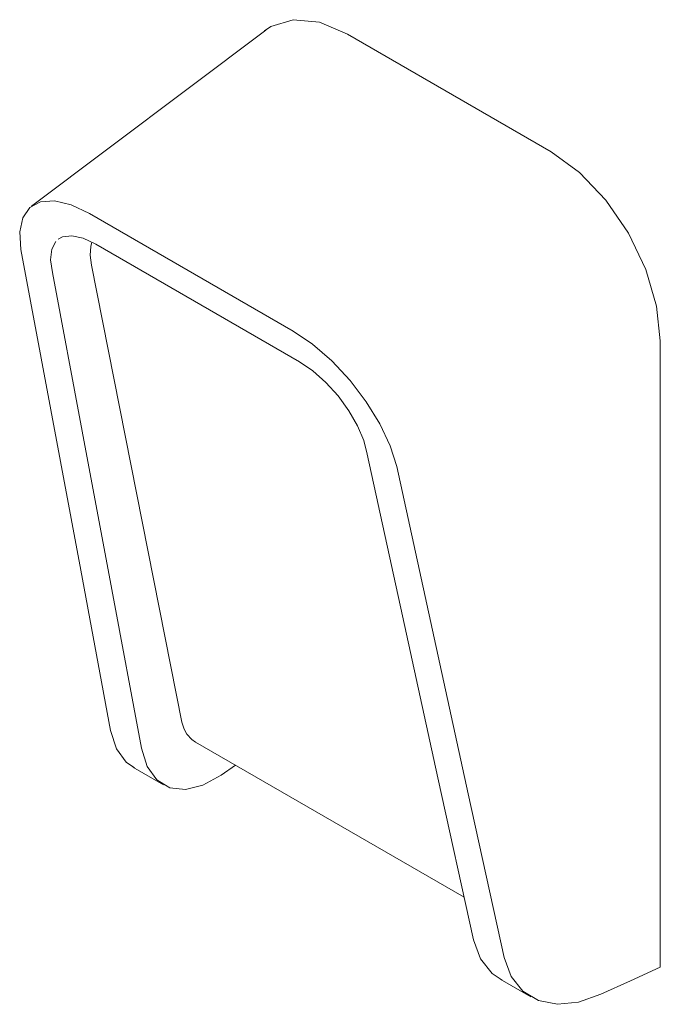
# Model space of a CAD drawing. Header units: millimetres. Extents: x -6698 to -5252, y -122 to 6739.
# Tile 2 of 3: x -5996 to -5820, y 1444 to 1714. Entities that reach past the tile are written whole.
import ezdxf

# ---------------------------------------------------------------- set-up
doc = ezdxf.new("R2010")
doc.units = ezdxf.units.MM
doc.layers.add('Luminarias', color=7, linetype='Continuous', lineweight=20)

# ---------------------------------------------------------------- blocks, each defined once
blk = doc.blocks.new('71279 - 71282 MASK White wall lamp-524626-00 Isometrico PDF')
at = {"layer": 'Luminarias', "color": 251, "lineweight": 9, "true_color": 0x636466}
for p, q in [((-7014.46, 1711.52), (-7078.84, 1663.15)), ((-6992.04, 1710.38), (-6936.04, 1678.05)), ((-7062.85, 1661.1), (-7006.9, 1628.8)), ((-7005.2, 1620.4), (-7061.16, 1652.71)), ((-7062.34, 1646.95), (-7037.47, 1521.4)), ((-6906.08, 1626.15), (-6906.08, 1454.1)), ((-7033.78, 1515.91), (-6959.98, 1473.3)), ((-7026.71, 1506.86), (-7022.77, 1509.53)), ((-7050.99, 1509.04), (-7042.52, 1504.15)), ((-6950.06, 1450.77), (-6941.6, 1445.89))]:
    blk.add_line(p, q, dxfattribs=at)
for points in [[(-7014.79, 1711.26, 0), (-7013.04, 1712.46, 0), (-7006.89, 1714.36, 0), (-6999.73, 1713.65, 0), (-6992.04, 1710.38, 0)], [(-6936.04, 1678.05, 0), (-6928.29, 1672.39, 0), (-6921.06, 1664.76, 0), (-6914.85, 1655.68, 0), (-6910.09, 1645.77, 0), (-6907.1, 1635.69, 0), (-6906.08, 1626.15, 0)], [(-7081.74, 1651.27, 0), (-7082.05, 1656.07, 0), (-7081.23, 1659.96, 0), (-7079.3, 1662.77, 0), (-7076.34, 1664.34, 0), (-7072.49, 1664.6, 0), (-7067.92, 1663.5, 0), (-7062.85, 1661.1, 0)], [(-7072.13, 1653.42, 0), (-7073.24, 1651.28, 0), (-7073.55, 1648.4, 0), (-7073.03, 1644.93, 0)], [(-7061.16, 1652.71, 0), (-7064.61, 1654.33, 0), (-7067.7, 1654.99, 0), (-7070.25, 1654.68, 0), (-7071.45, 1654.04, 0)], [(-7062.34, 1646.95, 0), (-7062.66, 1649.66, 0), (-7062.54, 1652.04, 0), (-7062.22, 1653.27, 0)], [(-7057.07, 1519.14, 0), (-7065.28, 1563.17, 0), (-7073.5, 1607.22, 0), (-7081.74, 1651.27, 0)], [(-7073.03, 1644.93, 0), (-7064.87, 1601.36, 0), (-7056.73, 1557.8, 0), (-7048.6, 1514.25, 0)], [(-7006.9, 1628.8, 0), (-7001.58, 1625.2, 0), (-6996.3, 1620.6, 0), (-6991.3, 1615.24, 0), (-6986.84, 1609.37, 0), (-6983.11, 1603.3, 0), (-6980.28, 1597.29, 0), (-6978.47, 1591.63, 0)], [(-6986.58, 1595.02, 0), (-6987.53, 1598.75, 0), (-6989.24, 1602.8, 0), (-6991.64, 1606.95, 0), (-6994.6, 1611, 0), (-6997.96, 1614.73, 0), (-7001.56, 1617.93, 0), (-7005.2, 1620.4, 0)], [(-6957.42, 1461.6, 0), (-6967.16, 1506.1, 0), (-6976.88, 1550.56, 0), (-6986.58, 1595.02, 0)], [(-6978.47, 1591.63, 0), (-6968.65, 1546.67, 0), (-6958.82, 1501.7, 0), (-6948.96, 1456.72, 0)], [(-7037.47, 1521.41, 0), (-7036.88, 1519.49, 0), (-7036.14, 1518.13, 0), (-7034.81, 1516.64, 0), (-7033.77, 1515.9, 0)], [(-7050.54, 1508.8, 0), (-7052.82, 1510.41, 0), (-7055.47, 1514.09, 0), (-7057.07, 1519.14, 0)], [(-7048.6, 1514.25, 0), (-7047, 1509.2, 0), (-7044.35, 1505.51, 0), (-7040.79, 1503.37, 0), (-7036.51, 1502.88, 0), (-7031.74, 1504.07, 0), (-7026.71, 1506.86, 0)], [(-6949.51, 1450.47, 0), (-6952.28, 1452.36, 0), (-6955.49, 1456.37, 0), (-6957.42, 1461.6, 0)], [(-6948.96, 1456.72, 0), (-6947.03, 1451.48, 0), (-6943.82, 1447.47, 0), (-6939.51, 1444.9, 0), (-6934.32, 1443.88, 0), (-6928.52, 1444.47, 0), (-6922.41, 1446.64, 0)], [(-6922.41, 1446.64, 0), (-6914.24, 1450.37, 0), (-6906.08, 1454.1, 0)]]:
    blk.add_polyline3d(points, dxfattribs=at)

msp = doc.modelspace()

# ---------------------------------------------------------------- block references
at = {"layer": 'Luminarias', "color": 9, "lineweight": 9, "true_color": 0xc0c0c0}
msp.add_blockref('71279 - 71282 MASK White wall lamp-524626-00 Isometrico PDF', (1086.1, 0), dxfattribs=at)

doc.saveas('drawing.dxf')
